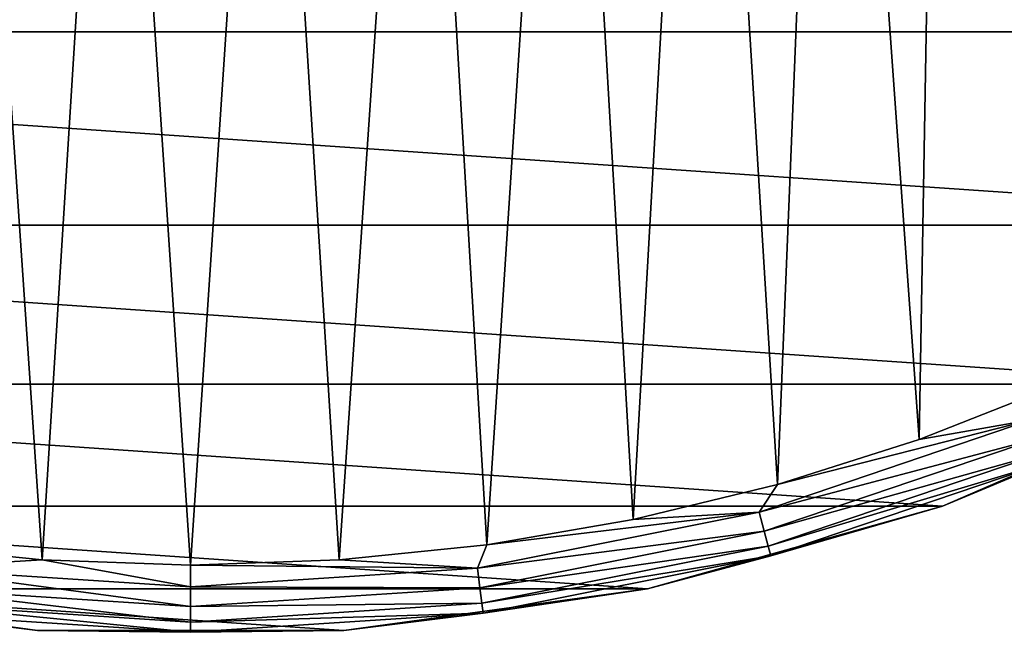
# Model space of a CAD drawing. Header units: millimetres. Extents: x -182 to 217, y -96 to 236.
# Tile 6 of 256: x -152 to -138, y -32 to -23. Entities that reach past the tile are written whole.
import ezdxf

# ---------------------------------------------------------------- set-up
doc = ezdxf.new("R2010")
doc.units = ezdxf.units.MM
doc.header["$LTSCALE"] = 52.148148
for name, color, linetype in [('568', 7, 'CONTINUOUS'), ('569', 7, 'CONTINUOUS'), ('570', 7, 'CONTINUOUS'), ('572', 7, 'CONTINUOUS')]:
    doc.layers.add(name, color=color, linetype=linetype)

msp = doc.modelspace()

# ---------------------------------------------------------------- linework, layer by layer
at = {"layer": '568', "color": 7, "linetype": 'CONTINUOUS', "true_color": 0xaaaaaa}
for points in [[(-135.393, -28.19, -50.5), (-139.368, -29.917, -50.5), (-135.393, -28.19, -69.5), (-135.393, -28.19, -50.5)], [(-135.393, -28.19, -69.5), (-139.368, -29.917, -50.5), (-139.368, -29.917, -69.5), (-135.393, -28.19, -69.5)], [(-139.368, -29.917, -50.5), (-143.54, -31.086, -50.5), (-139.368, -29.917, -69.5), (-139.368, -29.917, -50.5)], [(-139.368, -29.917, -69.5), (-143.54, -31.086, -50.5), (-143.54, -31.086, -69.5), (-139.368, -29.917, -69.5)], [(-152.167, -31.676, -50.5), (-156.46, -31.086, -50.5), (-152.167, -31.676, -69.5), (-152.167, -31.676, -50.5)], [(-152.167, -31.676, -69.5), (-156.46, -31.086, -50.5), (-156.46, -31.086, -69.5), (-152.167, -31.676, -69.5)], [(-143.54, -31.086, -50.5), (-147.833, -31.676, -50.5), (-143.54, -31.086, -69.5), (-143.54, -31.086, -50.5)], [(-143.54, -31.086, -69.5), (-147.833, -31.676, -50.5), (-147.833, -31.676, -69.5), (-143.54, -31.086, -69.5)], [(-147.833, -31.676, -50.5), (-152.167, -31.676, -50.5), (-147.833, -31.676, -69.5), (-147.833, -31.676, -50.5)], [(-147.833, -31.676, -69.5), (-152.167, -31.676, -50.5), (-152.167, -31.676, -69.5), (-147.833, -31.676, -69.5)]]:
    msp.add_3dface(points, dxfattribs=at)
at = {"layer": '569', "color": 7, "linetype": 'CONTINUOUS', "true_color": 0xaaaaaa}
for points in [[(-139.371, -9.862, -49.5), (-137.746, -28.203, -49.5), (-138.02, -8.168, -49.5), (-139.371, -9.862, -49.5)], [(-140.959, -11.337, -49.5), (-139.699, -28.973, -49.5), (-139.371, -9.862, -49.5), (-140.959, -11.337, -49.5)], [(-139.699, -28.973, -49.5), (-137.746, -28.203, -49.5), (-139.371, -9.862, -49.5), (-139.699, -28.973, -49.5)], [(-142.75, -12.557, -49.5), (-141.701, -29.609, -49.5), (-140.959, -11.337, -49.5), (-142.75, -12.557, -49.5)], [(-141.701, -29.609, -49.5), (-139.699, -28.973, -49.5), (-140.959, -11.337, -49.5), (-141.701, -29.609, -49.5)], [(-143.742, -30.106, -49.5), (-142.75, -12.557, -49.5), (-144.703, -13.498, -49.5), (-143.742, -30.106, -49.5)], [(-141.701, -29.609, -49.5), (-142.75, -12.557, -49.5), (-143.742, -30.106, -49.5), (-141.701, -29.609, -49.5)], [(-146.773, -14.136, -49.5), (-145.812, -30.463, -49.5), (-144.703, -13.498, -49.5), (-146.773, -14.136, -49.5)], [(-145.812, -30.463, -49.5), (-143.742, -30.106, -49.5), (-144.703, -13.498, -49.5), (-145.812, -30.463, -49.5)], [(-154.188, -30.463, -49.5), (-152.099, -30.678, -49.5), (-153.227, -14.136, -49.5), (-154.188, -30.463, -49.5)], [(-153.227, -14.136, -49.5), (-152.099, -30.678, -49.5), (-151.084, -14.459, -49.5), (-153.227, -14.136, -49.5)], [(-148.916, -14.459, -49.5), (-147.901, -30.678, -49.5), (-146.773, -14.136, -49.5), (-148.916, -14.459, -49.5)], [(-147.901, -30.678, -49.5), (-145.812, -30.463, -49.5), (-146.773, -14.136, -49.5), (-147.901, -30.678, -49.5)], [(-152.099, -30.678, -49.5), (-150, -30.75, -49.5), (-151.084, -14.459, -49.5), (-152.099, -30.678, -49.5)], [(-151.084, -14.459, -49.5), (-150, -30.75, -49.5), (-148.916, -14.459, -49.5), (-151.084, -14.459, -49.5)], [(-150, -30.75, -49.5), (-147.901, -30.678, -49.5), (-148.916, -14.459, -49.5), (-150, -30.75, -49.5)]]:
    msp.add_3dface(points, dxfattribs=at)
at = {"layer": '570', "color": 7, "linetype": 'CONTINUOUS', "true_color": 0xaaaaaa}
for points in [[(-125.371, -20.037, -69.5), (-128.329, -23.204, -69.5), (-174.629, -20.037, -69.5), (-125.371, -20.037, -69.5)], [(-128.329, -23.204, -69.5), (-171.671, -23.204, -69.5), (-174.629, -20.037, -69.5), (-128.329, -23.204, -69.5)], [(-128.329, -23.204, -69.5), (-131.69, -25.939, -69.5), (-171.671, -23.204, -69.5), (-128.329, -23.204, -69.5)], [(-131.69, -25.939, -69.5), (-168.31, -25.939, -69.5), (-171.671, -23.204, -69.5), (-131.69, -25.939, -69.5)], [(-131.69, -25.939, -69.5), (-135.393, -28.19, -69.5), (-168.31, -25.939, -69.5), (-131.69, -25.939, -69.5)], [(-135.393, -28.19, -69.5), (-164.607, -28.19, -69.5), (-168.31, -25.939, -69.5), (-135.393, -28.19, -69.5)], [(-135.393, -28.19, -69.5), (-139.368, -29.917, -69.5), (-164.607, -28.19, -69.5), (-135.393, -28.19, -69.5)], [(-139.368, -29.917, -69.5), (-160.632, -29.917, -69.5), (-164.607, -28.19, -69.5), (-139.368, -29.917, -69.5)], [(-139.368, -29.917, -69.5), (-143.54, -31.086, -69.5), (-160.632, -29.917, -69.5), (-139.368, -29.917, -69.5)], [(-143.54, -31.086, -69.5), (-156.46, -31.086, -69.5), (-160.632, -29.917, -69.5), (-143.54, -31.086, -69.5)], [(-143.54, -31.086, -69.5), (-147.833, -31.676, -69.5), (-156.46, -31.086, -69.5), (-143.54, -31.086, -69.5)], [(-147.833, -31.676, -69.5), (-152.167, -31.676, -69.5), (-156.46, -31.086, -69.5), (-147.833, -31.676, -69.5)]]:
    msp.add_3dface(points, dxfattribs=at)
at = {"layer": '572', "color": 7, "linetype": 'CONTINUOUS', "true_color": 0xaaaaaa}
for points in [[(-137.746, -28.203, -49.5), (-139.699, -28.973, -49.5), (-138.114, -28.695, -49.549), (-137.746, -28.203, -49.5)], [(-139.368, -29.917, -50.5), (-135.393, -28.19, -50.5), (-137.868, -29.288, -50.192), (-139.368, -29.917, -50.5)], [(-138.114, -28.695, -49.549), (-141.701, -29.609, -49.5), (-141.961, -30.001, -49.549), (-138.114, -28.695, -49.549)], [(-138.114, -28.695, -49.549), (-141.961, -30.001, -49.549), (-138.007, -28.953, -49.691), (-138.114, -28.695, -49.549)], [(-139.699, -28.973, -49.5), (-141.701, -29.609, -49.5), (-138.114, -28.695, -49.549), (-139.699, -28.973, -49.5)], [(-138.007, -28.953, -49.691), (-141.961, -30.001, -49.549), (-141.889, -30.27, -49.691), (-138.007, -28.953, -49.691)], [(-138.007, -28.953, -49.691), (-141.889, -30.27, -49.691), (-137.923, -29.157, -49.913), (-138.007, -28.953, -49.691)], [(-137.923, -29.157, -49.913), (-141.889, -30.27, -49.691), (-141.832, -30.484, -49.913), (-137.923, -29.157, -49.913)], [(-137.923, -29.157, -49.913), (-141.832, -30.484, -49.913), (-137.868, -29.288, -50.192), (-137.923, -29.157, -49.913)], [(-137.868, -29.288, -50.192), (-141.832, -30.484, -49.913), (-141.795, -30.621, -50.192), (-137.868, -29.288, -50.192)], [(-139.368, -29.917, -50.5), (-137.868, -29.288, -50.192), (-141.795, -30.621, -50.192), (-139.368, -29.917, -50.5)], [(-141.701, -29.609, -49.5), (-143.742, -30.106, -49.5), (-141.961, -30.001, -49.549), (-141.701, -29.609, -49.5)], [(-143.54, -31.086, -50.5), (-139.368, -29.917, -50.5), (-141.795, -30.621, -50.192), (-143.54, -31.086, -50.5)], [(-141.961, -30.001, -49.549), (-145.812, -30.463, -49.5), (-145.946, -30.793, -49.549), (-141.961, -30.001, -49.549)], [(-141.961, -30.001, -49.549), (-145.946, -30.793, -49.549), (-141.889, -30.27, -49.691), (-141.961, -30.001, -49.549)], [(-143.742, -30.106, -49.5), (-145.812, -30.463, -49.5), (-141.961, -30.001, -49.549), (-143.742, -30.106, -49.5)], [(-141.889, -30.27, -49.691), (-145.946, -30.793, -49.549), (-145.91, -31.07, -49.691), (-141.889, -30.27, -49.691)], [(-141.889, -30.27, -49.691), (-145.91, -31.07, -49.691), (-141.832, -30.484, -49.913), (-141.889, -30.27, -49.691)], [(-152.099, -30.678, -49.5), (-154.188, -30.463, -49.5), (-154.054, -30.793, -49.549), (-152.099, -30.678, -49.5)], [(-145.812, -30.463, -49.5), (-147.901, -30.678, -49.5), (-145.946, -30.793, -49.549), (-145.812, -30.463, -49.5)], [(-141.832, -30.484, -49.913), (-145.91, -31.07, -49.691), (-145.881, -31.289, -49.913), (-141.832, -30.484, -49.913)], [(-141.832, -30.484, -49.913), (-145.881, -31.289, -49.913), (-141.795, -30.621, -50.192), (-141.832, -30.484, -49.913)], [(-141.795, -30.621, -50.192), (-145.881, -31.289, -49.913), (-145.862, -31.43, -50.192), (-141.795, -30.621, -50.192)], [(-143.54, -31.086, -50.5), (-141.795, -30.621, -50.192), (-145.862, -31.43, -50.192), (-143.54, -31.086, -50.5)], [(-150, -31.059, -49.549), (-152.099, -30.678, -49.5), (-154.054, -30.793, -49.549), (-150, -31.059, -49.549)], [(-150, -30.75, -49.5), (-152.099, -30.678, -49.5), (-150, -31.059, -49.549), (-150, -30.75, -49.5)], [(-147.901, -30.678, -49.5), (-150, -30.75, -49.5), (-145.946, -30.793, -49.549), (-147.901, -30.678, -49.5)], [(-145.946, -30.793, -49.549), (-150, -30.75, -49.5), (-150, -31.059, -49.549), (-145.946, -30.793, -49.549)], [(-150, -31.338, -49.691), (-154.054, -30.793, -49.549), (-154.09, -31.07, -49.691), (-150, -31.338, -49.691)], [(-150, -31.059, -49.549), (-154.054, -30.793, -49.549), (-150, -31.338, -49.691), (-150, -31.059, -49.549)], [(-145.946, -30.793, -49.549), (-150, -31.059, -49.549), (-145.91, -31.07, -49.691), (-145.946, -30.793, -49.549)], [(-156.46, -31.086, -50.5), (-152.167, -31.676, -50.5), (-154.138, -31.43, -50.192), (-156.46, -31.086, -50.5)], [(-150, -31.559, -49.913), (-154.09, -31.07, -49.691), (-154.119, -31.289, -49.913), (-150, -31.559, -49.913)], [(-150, -31.338, -49.691), (-154.09, -31.07, -49.691), (-150, -31.559, -49.913), (-150, -31.338, -49.691)], [(-145.91, -31.07, -49.691), (-150, -31.059, -49.549), (-150, -31.338, -49.691), (-145.91, -31.07, -49.691)], [(-145.91, -31.07, -49.691), (-150, -31.338, -49.691), (-145.881, -31.289, -49.913), (-145.91, -31.07, -49.691)], [(-147.833, -31.676, -50.5), (-143.54, -31.086, -50.5), (-145.862, -31.43, -50.192), (-147.833, -31.676, -50.5)], [(-150, -31.701, -50.192), (-154.119, -31.289, -49.913), (-154.138, -31.43, -50.192), (-150, -31.701, -50.192)], [(-150, -31.559, -49.913), (-154.119, -31.289, -49.913), (-150, -31.701, -50.192), (-150, -31.559, -49.913)], [(-145.881, -31.289, -49.913), (-150, -31.338, -49.691), (-150, -31.559, -49.913), (-145.881, -31.289, -49.913)], [(-145.881, -31.289, -49.913), (-150, -31.559, -49.913), (-145.862, -31.43, -50.192), (-145.881, -31.289, -49.913)], [(-152.167, -31.676, -50.5), (-150, -31.701, -50.192), (-154.138, -31.43, -50.192), (-152.167, -31.676, -50.5)], [(-147.833, -31.676, -50.5), (-145.862, -31.43, -50.192), (-150, -31.701, -50.192), (-147.833, -31.676, -50.5)], [(-145.862, -31.43, -50.192), (-150, -31.559, -49.913), (-150, -31.701, -50.192), (-145.862, -31.43, -50.192)], [(-152.167, -31.676, -50.5), (-147.833, -31.676, -50.5), (-150, -31.701, -50.192), (-152.167, -31.676, -50.5)]]:
    msp.add_3dface(points, dxfattribs=at)

doc.saveas('drawing.dxf')
